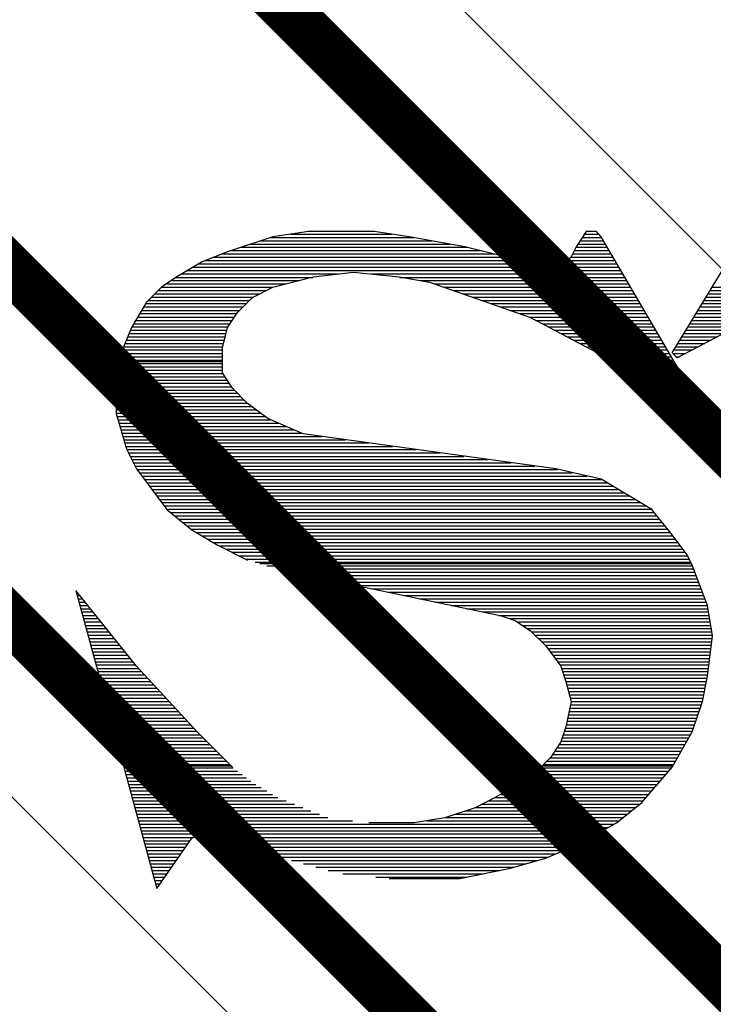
# Model space of a CAD drawing. Extents: x -394 to 5394, y -1015 to 7151.
# Tile 48 of 80: x 768 to 851, y 5440 to 5558. Entities that reach past the tile are written whole.
import ezdxf

# ---------------------------------------------------------------- set-up
doc = ezdxf.new("R2010")
doc.units = 0
doc.layers.add('BG_SILKSCREEN_TOP', color=3, linetype='CONTINUOUS')
doc.layers.add('ET_TOP', color=132, linetype='CONTINUOUS')

msp = doc.modelspace()

# ---------------------------------------------------------------- linework, layer by layer
at = {"layer": 'BG_SILKSCREEN_TOP'}
for points in [[(802.3837, 5532.681), (798.1417, 5532.051)], [(802.3837, 5532.681), (798.1417, 5532.051)], [(802.3837, 5532.681), (798.1417, 5532.051)], [(810.2377, 5532.681), (802.3837, 5532.681)], [(810.2377, 5532.681), (802.3837, 5532.681)], [(810.2377, 5532.681), (802.3837, 5532.681)], [(814.4587, 5532.051), (810.2377, 5532.681)], [(814.4587, 5532.051), (810.2377, 5532.681)], [(814.4587, 5532.051), (810.2377, 5532.681)], [(835.6057, 5532.681), (834.4087, 5530.854)], [(835.6057, 5532.681), (834.4087, 5530.854)], [(835.6057, 5532.681), (834.4087, 5530.854)], [(836.8447, 5532.681), (835.6057, 5532.681)], [(836.8447, 5532.681), (835.6057, 5532.681)], [(836.8447, 5532.681), (835.6057, 5532.681)], [(837.4327, 5532.051), (836.8447, 5532.681)], [(837.4327, 5532.051), (836.8447, 5532.681)], [(837.4327, 5532.051), (836.8447, 5532.681)], [(798.1417, 5532.051), (792.7027, 5530.266)], [(798.1417, 5532.051), (792.7027, 5530.266)], [(798.1417, 5532.051), (792.7027, 5530.266)], [(796.6507, 5531.568), (817.1887, 5531.568)], [(797.8477, 5531.967), (815.0047, 5531.967)], [(800.2207, 5532.366), (812.3587, 5532.366)], [(821.0947, 5530.854), (814.4587, 5532.051)], [(821.0947, 5530.854), (814.4587, 5532.051)], [(821.0947, 5530.854), (814.4587, 5532.051)], [(834.8917, 5531.568), (837.7267, 5531.568)], [(835.1437, 5531.967), (837.4957, 5531.967)], [(835.4167, 5532.366), (837.1387, 5532.366)], [(850.1377, 5510.316), (837.4327, 5532.051)], [(850.1377, 5510.316), (837.4327, 5532.051)], [(850.1377, 5510.316), (837.4327, 5532.051)], [(845.9167, 5518.17), (854.3587, 5532.051)], [(845.9167, 5518.17), (854.3587, 5532.051)], [(845.9167, 5518.17), (854.3587, 5532.051)], [(792.7027, 5530.266), (789.6787, 5529.048)], [(792.7027, 5530.266), (789.6787, 5529.048)], [(792.7027, 5530.266), (789.6787, 5529.048)], [(793.0807, 5530.392), (823.0057, 5530.392)], [(794.2567, 5530.791), (821.4307, 5530.791)], [(795.4537, 5531.169), (819.3517, 5531.169)], [(830.7967, 5528.439), (821.0947, 5530.854)], [(830.7967, 5528.439), (821.0947, 5530.854)], [(830.7967, 5528.439), (821.0947, 5530.854)], [(834.4087, 5530.854), (833.8207, 5529.657)], [(834.4087, 5530.854), (833.8207, 5529.657)], [(834.4087, 5530.854), (833.8207, 5529.657)], [(834.1987, 5530.392), (838.4197, 5530.392)], [(834.3877, 5530.791), (838.1887, 5530.791)], [(834.6187, 5531.169), (837.9787, 5531.169)], [(789.6787, 5529.048), (786.6337, 5527.242)], [(789.6787, 5529.048), (786.6337, 5527.242)], [(789.6787, 5529.048), (786.6337, 5527.242)], [(790.0357, 5529.195), (827.7727, 5529.195)], [(791.0437, 5529.594), (826.1767, 5529.594)], [(792.0307, 5529.993), (824.6017, 5529.993)], [(833.8207, 5529.657), (832.6027, 5528.439)], [(833.8207, 5529.657), (832.6027, 5528.439)], [(833.8207, 5529.657), (832.6027, 5528.439)], [(833.3587, 5529.195), (839.1127, 5529.195)], [(833.7577, 5529.594), (838.8817, 5529.594)], [(833.9887, 5529.993), (838.6507, 5529.993)], [(787.9357, 5528.019), (839.8057, 5528.019)], [(788.5867, 5528.397), (839.5747, 5528.397)], [(789.2587, 5528.796), (829.3477, 5528.796)], [(802.9717, 5527.242), (807.8017, 5527.83)], [(802.9717, 5527.242), (807.8017, 5527.83)], [(802.9717, 5527.242), (807.8017, 5527.83)], [(807.8017, 5527.83), (813.2617, 5527.242)], [(807.8017, 5527.83), (813.2617, 5527.242)], [(807.8017, 5527.83), (813.2617, 5527.242)], [(832.6027, 5528.439), (830.7967, 5528.439)], [(832.6027, 5528.439), (830.7967, 5528.439)], [(832.6027, 5528.439), (830.7967, 5528.439)], [(832.9597, 5528.796), (839.3437, 5528.796)], [(786.6337, 5527.242), (784.8277, 5526.024)], [(786.6337, 5527.242), (784.8277, 5526.024)], [(786.6337, 5527.242), (784.8277, 5526.024)], [(786.0247, 5526.822), (801.3127, 5526.822)], [(786.6127, 5527.2), (802.9087, 5527.2)], [(787.2637, 5527.62), (805.9747, 5527.62)], [(798.1417, 5526.024), (802.9717, 5527.242)], [(798.1417, 5526.024), (802.9717, 5527.242)], [(798.1417, 5526.024), (802.9717, 5527.242)], [(809.8597, 5527.62), (840.0367, 5527.62)], [(813.2617, 5527.242), (816.8737, 5526.633)], [(813.2617, 5527.242), (816.8737, 5526.633)], [(813.2617, 5527.242), (816.8737, 5526.633)], [(813.3457, 5527.2), (840.2677, 5527.2)], [(815.7397, 5526.822), (840.4987, 5526.822)], [(816.8737, 5526.633), (828.9697, 5522.391)], [(816.8737, 5526.633), (828.9697, 5522.391)], [(816.8737, 5526.633), (828.9697, 5522.391)], [(784.8277, 5526.024), (783.0217, 5524.218)], [(784.8277, 5526.024), (783.0217, 5524.218)], [(784.8277, 5526.024), (783.0217, 5524.218)], [(784.4287, 5525.625), (797.3437, 5525.625)], [(784.8277, 5526.024), (798.1417, 5526.024)], [(785.4367, 5526.423), (799.7377, 5526.423)], [(795.7057, 5524.806), (798.1417, 5526.024)], [(795.7057, 5524.806), (798.1417, 5526.024)], [(795.7057, 5524.806), (798.1417, 5526.024)], [(817.4617, 5526.423), (840.7297, 5526.423)], [(818.5957, 5526.024), (840.9607, 5526.024)], [(819.7297, 5525.625), (841.1917, 5525.625)], [(850.4527, 5525.625), (923.2807, 5525.625)], [(850.6837, 5526.024), (923.0497, 5526.024)], [(783.2527, 5524.428), (795.3487, 5524.428)], [(783.6307, 5524.827), (795.7687, 5524.827)], [(784.0507, 5525.226), (796.5457, 5525.226)], [(793.8997, 5522.979), (795.7057, 5524.806)], [(793.8997, 5522.979), (795.7057, 5524.806)], [(793.8997, 5522.979), (795.7057, 5524.806)], [(820.8637, 5525.226), (841.4227, 5525.226)], [(821.9977, 5524.827), (841.6537, 5524.827)], [(823.1317, 5524.428), (841.8847, 5524.428)], [(849.7387, 5524.428), (859.9027, 5524.428)], [(849.9697, 5524.827), (923.7217, 5524.827)], [(850.2007, 5525.226), (923.4907, 5525.226)], [(783.0217, 5524.218), (781.2157, 5521.194)], [(783.0217, 5524.218), (781.2157, 5521.194)], [(783.0217, 5524.218), (781.2157, 5521.194)], [(782.4547, 5523.231), (794.1517, 5523.231)], [(782.6857, 5523.651), (794.5507, 5523.651)], [(782.9167, 5524.05), (794.9497, 5524.05)], [(824.2657, 5524.05), (842.1367, 5524.05)], [(825.3997, 5523.651), (842.3467, 5523.651)], [(826.5337, 5523.231), (842.5777, 5523.231)], [(859.2097, 5524.218), (846.5047, 5517.561)], [(859.2097, 5524.218), (846.5047, 5517.561)], [(859.2097, 5524.218), (846.5047, 5517.561)], [(849.0037, 5523.231), (857.3617, 5523.231)], [(849.2347, 5523.651), (858.1387, 5523.651)], [(849.4867, 5524.05), (858.8947, 5524.05)], [(781.7407, 5522.055), (793.2697, 5522.055)], [(781.9717, 5522.454), (793.5427, 5522.454)], [(782.2027, 5522.853), (793.8157, 5522.853)], [(792.7027, 5521.194), (793.8997, 5522.979)], [(792.7027, 5521.194), (793.8997, 5522.979)], [(792.7027, 5521.194), (793.8997, 5522.979)], [(827.6677, 5522.853), (842.8087, 5522.853)], [(828.8017, 5522.454), (843.0397, 5522.454)], [(828.9697, 5522.391), (839.2387, 5516.952)], [(828.9697, 5522.391), (839.2387, 5516.952)], [(828.9697, 5522.391), (839.2387, 5516.952)], [(829.5997, 5522.055), (843.2707, 5522.055)], [(848.2687, 5522.055), (855.1147, 5522.055)], [(848.4997, 5522.454), (855.8497, 5522.454)], [(848.7517, 5522.853), (856.6267, 5522.853)], [(781.2157, 5521.194), (779.9977, 5518.17)], [(781.2157, 5521.194), (779.9977, 5518.17)], [(781.2157, 5521.194), (779.9977, 5518.17)], [(781.0897, 5520.879), (792.6187, 5520.879)], [(781.2577, 5521.278), (792.7447, 5521.278)], [(781.4887, 5521.656), (792.9967, 5521.656)], [(792.0937, 5518.758), (792.7027, 5521.194)], [(792.0937, 5518.758), (792.7027, 5521.194)], [(792.0937, 5518.758), (792.7027, 5521.194)], [(830.3557, 5521.656), (843.5017, 5521.656)], [(831.1117, 5521.278), (843.7327, 5521.278)], [(831.8677, 5520.879), (843.9637, 5520.879)], [(847.5547, 5520.879), (852.8257, 5520.879)], [(847.8067, 5521.278), (853.6027, 5521.278)], [(848.0377, 5521.656), (854.3377, 5521.656)], [(780.6067, 5519.682), (792.3247, 5519.682)], [(780.7747, 5520.081), (792.4297, 5520.081)], [(780.9217, 5520.48), (792.5137, 5520.48)], [(832.6027, 5520.48), (844.2157, 5520.48)], [(833.3587, 5520.081), (844.4467, 5520.081)], [(834.0937, 5519.682), (844.6567, 5519.682)], [(846.8197, 5519.682), (850.5577, 5519.682)], [(847.0507, 5520.081), (851.3137, 5520.081)], [(847.3027, 5520.48), (852.0697, 5520.48)], [(780.1447, 5518.506), (792.0937, 5518.506)], [(780.2707, 5518.884), (792.1147, 5518.884)], [(780.4387, 5519.283), (792.2197, 5519.283)], [(792.0937, 5515.755), (792.0937, 5518.758)], [(792.0937, 5515.755), (792.0937, 5518.758)], [(792.0937, 5515.755), (792.0937, 5518.758)], [(834.8497, 5519.283), (844.9087, 5519.283)], [(835.6057, 5518.884), (845.1187, 5518.884)], [(836.3407, 5518.506), (845.3497, 5518.506)], [(846.1057, 5518.506), (848.2897, 5518.506)], [(846.3367, 5518.884), (849.0457, 5518.884)], [(846.5887, 5519.283), (849.8017, 5519.283)], [(779.9977, 5518.17), (779.3887, 5515.755)], [(779.9977, 5518.17), (779.3887, 5515.755)], [(779.9977, 5518.17), (779.3887, 5515.755)], [(779.7667, 5517.309), (792.0937, 5517.309)], [(779.8927, 5517.687), (792.0937, 5517.687)], [(779.9767, 5518.086), (792.0937, 5518.086)], [(837.0967, 5518.086), (845.6017, 5518.086)], [(837.8527, 5517.687), (845.8117, 5517.687)], [(838.5877, 5517.309), (846.0427, 5517.309)], [(846.5047, 5517.561), (845.9167, 5518.17)], [(846.5047, 5517.561), (845.9167, 5518.17)], [(846.5047, 5517.561), (845.9167, 5518.17)], [(845.9797, 5518.086), (847.5127, 5518.086)], [(846.3577, 5517.687), (846.7777, 5517.687)], [(779.4727, 5516.112), (792.0937, 5516.112)], [(779.5777, 5516.511), (792.0937, 5516.511)], [(779.6827, 5516.91), (792.0937, 5516.91)], [(779.7457, 5517.12), (792.0937, 5517.12)], [(838.9237, 5517.12), (846.1477, 5517.12)], [(839.2387, 5516.952), (848.9407, 5509.707)], [(839.2387, 5516.952), (848.9407, 5509.707)], [(839.2387, 5516.952), (848.9407, 5509.707)], [(839.3017, 5516.91), (846.2947, 5516.91)], [(839.8477, 5516.511), (846.5257, 5516.511)], [(840.3727, 5516.112), (846.7567, 5516.112)], [(779.3887, 5515.755), (779.3887, 5510.904)], [(779.3887, 5515.755), (779.3887, 5510.904)], [(779.3887, 5515.755), (779.3887, 5510.904)], [(779.3887, 5515.713), (792.1147, 5515.713)], [(779.3887, 5515.314), (792.3667, 5515.314)], [(779.3887, 5514.915), (792.6397, 5514.915)], [(793.3117, 5513.928), (792.0937, 5515.755)], [(793.3117, 5513.928), (792.0937, 5515.755)], [(793.3117, 5513.928), (792.0937, 5515.755)], [(840.8977, 5515.713), (846.9877, 5515.713)], [(841.4437, 5515.314), (847.2187, 5515.314)], [(841.9477, 5514.915), (847.4287, 5514.915)], [(779.3887, 5514.537), (792.8917, 5514.537)], [(779.3887, 5514.117), (793.1857, 5514.117)], [(779.3887, 5513.718), (793.5007, 5513.718)], [(795.1177, 5512.122), (793.3117, 5513.928)], [(795.1177, 5512.122), (793.3117, 5513.928)], [(795.1177, 5512.122), (793.3117, 5513.928)], [(842.4937, 5514.537), (847.6807, 5514.537)], [(843.0187, 5514.117), (847.9117, 5514.117)], [(843.5437, 5513.718), (848.1217, 5513.718)], [(779.3887, 5513.34), (793.8787, 5513.34)], [(779.3887, 5512.941), (794.2987, 5512.941)], [(779.3887, 5512.542), (794.6977, 5512.542)], [(844.0897, 5513.34), (848.3737, 5513.34)], [(844.5937, 5512.941), (848.6047, 5512.941)], [(845.1397, 5512.542), (848.8357, 5512.542)], [(779.3887, 5512.143), (795.0757, 5512.143)], [(779.3887, 5511.744), (795.5797, 5511.744)], [(779.3887, 5511.366), (796.1257, 5511.366)], [(797.5327, 5510.316), (795.1177, 5512.122)], [(797.5327, 5510.316), (795.1177, 5512.122)], [(797.5327, 5510.316), (795.1177, 5512.122)], [(845.6647, 5512.143), (849.0667, 5512.143)], [(846.1897, 5511.744), (849.2977, 5511.744)], [(846.7357, 5511.366), (849.5077, 5511.366)], [(779.3887, 5510.946), (796.6507, 5510.946)], [(779.3887, 5510.904), (780.6067, 5506.683)], [(779.3887, 5510.904), (780.6067, 5506.683)], [(779.3887, 5510.904), (780.6067, 5506.683)], [(779.4937, 5510.568), (797.1967, 5510.568)], [(779.6197, 5510.169), (797.8477, 5510.169)], [(801.7537, 5508.489), (797.5327, 5510.316)], [(801.7537, 5508.489), (797.5327, 5510.316)], [(801.7537, 5508.489), (797.5327, 5510.316)], [(847.2397, 5510.946), (849.7597, 5510.946)], [(847.7647, 5510.568), (849.9697, 5510.568)], [(848.3107, 5510.169), (849.9907, 5510.169)], [(849.5287, 5509.707), (850.1377, 5510.316)], [(849.5287, 5509.707), (850.1377, 5510.316)], [(849.5287, 5509.707), (850.1377, 5510.316)], [(779.7037, 5509.749), (798.7927, 5509.749)], [(779.8297, 5509.371), (799.6957, 5509.371)], [(779.9557, 5508.972), (800.6407, 5508.972)], [(848.8357, 5509.749), (849.5917, 5509.749)], [(848.9407, 5509.707), (849.5287, 5509.707)], [(848.9407, 5509.707), (849.5287, 5509.707)], [(848.9407, 5509.707), (849.5287, 5509.707)], [(780.0397, 5508.573), (801.5647, 5508.573)], [(780.1657, 5508.174), (803.9797, 5508.174)], [(780.2707, 5507.775), (806.8147, 5507.775)], [(831.9937, 5504.268), (801.7537, 5508.489)], [(831.9937, 5504.268), (801.7537, 5508.489)], [(831.9937, 5504.268), (801.7537, 5508.489)], [(780.3967, 5507.397), (809.6287, 5507.397)], [(780.5227, 5506.977), (812.4637, 5506.977)], [(780.6067, 5506.683), (781.8037, 5504.268)], [(780.6067, 5506.683), (781.8037, 5504.268)], [(780.6067, 5506.683), (781.8037, 5504.268)], [(780.6487, 5506.599), (815.2987, 5506.599)], [(780.8377, 5506.2), (818.1337, 5506.2)], [(781.0267, 5505.78), (820.9687, 5505.78)], [(781.2367, 5505.402), (823.8037, 5505.402)], [(781.4257, 5505.003), (826.6387, 5505.003)], [(781.6357, 5504.604), (829.4737, 5504.604)], [(781.8037, 5504.268), (785.4367, 5499.417)], [(781.8037, 5504.268), (785.4367, 5499.417)], [(781.8037, 5504.268), (785.4367, 5499.417)], [(837.4327, 5503.05), (831.9937, 5504.268)], [(837.4327, 5503.05), (831.9937, 5504.268)], [(837.4327, 5503.05), (831.9937, 5504.268)], [(781.8457, 5504.205), (832.1827, 5504.205)], [(782.1397, 5503.806), (833.9677, 5503.806)], [(782.4337, 5503.428), (835.7527, 5503.428)], [(843.4807, 5499.417), (837.4327, 5503.05)], [(843.4807, 5499.417), (837.4327, 5503.05)], [(843.4807, 5499.417), (837.4327, 5503.05)], [(782.7277, 5503.008), (837.4747, 5503.008)], [(783.0217, 5502.63), (838.1257, 5502.63)], [(783.3367, 5502.231), (838.7977, 5502.231)], [(783.6307, 5501.811), (839.4487, 5501.811)], [(783.9247, 5501.433), (840.1207, 5501.433)], [(784.2187, 5501.055), (840.7717, 5501.055)], [(784.5127, 5500.635), (841.4437, 5500.635)], [(784.8067, 5500.257), (842.0947, 5500.257)], [(785.1217, 5499.858), (842.7667, 5499.858)], [(785.4157, 5499.459), (843.4177, 5499.459)], [(785.4367, 5499.417), (788.4607, 5497.002)], [(785.4367, 5499.417), (788.4607, 5497.002)], [(785.4367, 5499.417), (788.4607, 5497.002)], [(785.8987, 5499.06), (843.7747, 5499.06)], [(786.3817, 5498.661), (844.0897, 5498.661)], [(845.9167, 5496.393), (843.4807, 5499.417)], [(845.9167, 5496.393), (843.4807, 5499.417)], [(845.9167, 5496.393), (843.4807, 5499.417)], [(786.8857, 5498.283), (844.4047, 5498.283)], [(787.3897, 5497.863), (844.7197, 5497.863)], [(787.8727, 5497.464), (845.0347, 5497.464)], [(788.3557, 5497.086), (845.3497, 5497.086)], [(788.4607, 5497.002), (791.4847, 5495.196)], [(788.4607, 5497.002), (791.4847, 5495.196)], [(788.4607, 5497.002), (791.4847, 5495.196)], [(789.0067, 5496.666), (845.6647, 5496.666)], [(789.6577, 5496.288), (845.9797, 5496.288)], [(847.7227, 5493.978), (845.9167, 5496.393)], [(847.7227, 5493.978), (845.9167, 5496.393)], [(847.7227, 5493.978), (845.9167, 5496.393)], [(790.3087, 5495.889), (846.2947, 5495.889)], [(790.9807, 5495.49), (846.5887, 5495.49)], [(791.4847, 5495.196), (795.1177, 5493.369)], [(791.4847, 5495.196), (795.1177, 5493.369)], [(791.4847, 5495.196), (795.1177, 5493.369)], [(791.6737, 5495.091), (846.8827, 5495.091)], [(792.4717, 5494.692), (847.1767, 5494.692)], [(793.2487, 5494.314), (847.4707, 5494.314)], [(794.0677, 5493.894), (847.7437, 5493.894)], [(848.3107, 5492.76), (847.7227, 5493.978)], [(848.3107, 5492.76), (847.7227, 5493.978)], [(848.3107, 5492.76), (847.7227, 5493.978)], [(794.8447, 5493.495), (847.9327, 5493.495)], [(796.0207, 5493.117), (848.1427, 5493.117)], [(796.5877, 5492.949), (848.2267, 5492.949)], [(797.4067, 5492.697), (848.3527, 5492.697)], [(850.1377, 5487.93), (848.3107, 5492.76)], [(850.1377, 5487.93), (848.3107, 5492.76)], [(850.1377, 5487.93), (848.3107, 5492.76)], [(798.7927, 5492.319), (848.4997, 5492.319)], [(799.3597, 5492.172), (825.3367, 5486.733)], [(799.3597, 5492.172), (825.3367, 5486.733)], [(799.3597, 5492.172), (825.3367, 5486.733)], [(800.4937, 5491.92), (848.6467, 5491.92)], [(802.4047, 5491.521), (848.7937, 5491.521)], [(804.2947, 5491.143), (848.9407, 5491.143)], [(806.1847, 5490.723), (849.0877, 5490.723)], [(808.0747, 5490.345), (849.2347, 5490.345)], [(781.8037, 5480.685), (774.5587, 5489.736)], [(781.8037, 5480.685), (774.5587, 5489.736)], [(781.8037, 5480.685), (774.5587, 5489.736)], [(774.5587, 5489.736), (784.2397, 5454.057)], [(774.5587, 5489.736), (784.2397, 5454.057)], [(774.5587, 5489.736), (784.2397, 5454.057)], [(774.6007, 5489.526), (774.7267, 5489.526)], [(774.7267, 5489.148), (775.0417, 5489.148)], [(809.9857, 5489.946), (849.3817, 5489.946)], [(811.8967, 5489.526), (849.5287, 5489.526)], [(813.7867, 5489.148), (849.6757, 5489.148)], [(774.8317, 5488.749), (775.3567, 5488.749)], [(774.9367, 5488.35), (775.6717, 5488.35)], [(775.0417, 5487.951), (775.9867, 5487.951)], [(815.6767, 5488.749), (849.8227, 5488.749)], [(817.5667, 5488.35), (849.9697, 5488.35)], [(819.4567, 5487.951), (850.1167, 5487.951)], [(850.7467, 5484.297), (850.1377, 5487.93)], [(850.7467, 5484.297), (850.1377, 5487.93)], [(850.7467, 5484.297), (850.1377, 5487.93)], [(775.1467, 5487.552), (776.3017, 5487.552)], [(775.2517, 5487.174), (776.6167, 5487.174)], [(775.3567, 5486.754), (776.9317, 5486.754)], [(821.3467, 5487.552), (850.2007, 5487.552)], [(823.2367, 5487.174), (850.2637, 5487.174)], [(825.1477, 5486.754), (850.3267, 5486.754)], [(825.3367, 5486.733), (827.1427, 5486.124)], [(825.3367, 5486.733), (827.1427, 5486.124)], [(825.3367, 5486.733), (827.1427, 5486.124)], [(775.4827, 5486.376), (777.2467, 5486.376)], [(775.5877, 5485.977), (777.5617, 5485.977)], [(775.6927, 5485.557), (777.8767, 5485.557)], [(826.4077, 5486.376), (850.3897, 5486.376)], [(827.1427, 5486.124), (828.9697, 5484.906)], [(827.1427, 5486.124), (828.9697, 5484.906)], [(827.1427, 5486.124), (828.9697, 5484.906)], [(827.3947, 5485.977), (850.4527, 5485.977)], [(827.9617, 5485.557), (850.5367, 5485.557)], [(775.7977, 5485.179), (778.1917, 5485.179)], [(775.9027, 5484.78), (778.5277, 5484.78)], [(776.0077, 5484.381), (778.8427, 5484.381)], [(828.5707, 5485.179), (850.5787, 5485.179)], [(828.9697, 5484.906), (830.7967, 5483.1)], [(828.9697, 5484.906), (830.7967, 5483.1)], [(828.9697, 5484.906), (830.7967, 5483.1)], [(829.0957, 5484.78), (850.6627, 5484.78)], [(829.4947, 5484.381), (850.7257, 5484.381)], [(850.1377, 5479.467), (850.7467, 5484.297)], [(850.1377, 5479.467), (850.7467, 5484.297)], [(850.1377, 5479.467), (850.7467, 5484.297)], [(776.1127, 5483.982), (779.1577, 5483.982)], [(776.2177, 5483.583), (779.4727, 5483.583)], [(776.3227, 5483.205), (779.7877, 5483.205)], [(829.8937, 5483.982), (850.7047, 5483.982)], [(830.2927, 5483.583), (850.6417, 5483.583)], [(830.6917, 5483.205), (850.5997, 5483.205)], [(830.7967, 5483.1), (832.6027, 5480.685)], [(830.7967, 5483.1), (832.6027, 5480.685)], [(830.7967, 5483.1), (832.6027, 5480.685)], [(776.4487, 5482.785), (780.1027, 5482.785)], [(776.5537, 5482.407), (780.4177, 5482.407)], [(776.6587, 5482.008), (780.7537, 5482.008)], [(831.0067, 5482.785), (850.5577, 5482.785)], [(831.3007, 5482.407), (850.4947, 5482.407)], [(831.5947, 5482.008), (850.4527, 5482.008)], [(776.7637, 5481.588), (781.0687, 5481.588)], [(776.8687, 5481.21), (781.3627, 5481.21)], [(776.9737, 5480.832), (781.6987, 5480.832)], [(789.0697, 5472.81), (781.8037, 5480.685)], [(789.0697, 5472.81), (781.8037, 5480.685)], [(789.0697, 5472.81), (781.8037, 5480.685)], [(831.8887, 5481.588), (850.3897, 5481.588)], [(832.2037, 5481.21), (850.3477, 5481.21)], [(832.4977, 5480.832), (850.3057, 5480.832)], [(832.6027, 5480.685), (833.1907, 5478.858)], [(832.6027, 5480.685), (833.1907, 5478.858)], [(832.6027, 5480.685), (833.1907, 5478.858)], [(777.0787, 5480.412), (782.0347, 5480.412)], [(777.1837, 5480.034), (782.4127, 5480.034)], [(777.3097, 5479.635), (782.7907, 5479.635)], [(832.6867, 5480.412), (850.2637, 5480.412)], [(832.8127, 5480.034), (850.2007, 5480.034)], [(832.9387, 5479.635), (850.1587, 5479.635)], [(849.5287, 5476.443), (850.1377, 5479.467)], [(849.5287, 5476.443), (850.1377, 5479.467)], [(849.5287, 5476.443), (850.1377, 5479.467)], [(777.3937, 5479.236), (783.1477, 5479.236)], [(777.5197, 5478.837), (783.5047, 5478.837)], [(777.6247, 5478.438), (783.8617, 5478.438)], [(833.0857, 5479.236), (850.0747, 5479.236)], [(833.1907, 5478.858), (833.8207, 5476.443)], [(833.1907, 5478.858), (833.8207, 5476.443)], [(833.1907, 5478.858), (833.8207, 5476.443)], [(833.2117, 5478.837), (850.0117, 5478.837)], [(833.3167, 5478.438), (849.9277, 5478.438)], [(777.7297, 5478.06), (784.2397, 5478.06)], [(777.8347, 5477.64), (784.6177, 5477.64)], [(777.9397, 5477.241), (784.9747, 5477.241)], [(833.4217, 5478.06), (849.8437, 5478.06)], [(833.5057, 5477.64), (849.7597, 5477.64)], [(833.6107, 5477.241), (849.6967, 5477.241)], [(778.0657, 5476.863), (785.3317, 5476.863)], [(778.1497, 5476.443), (785.7097, 5476.443)], [(778.2547, 5476.065), (786.0667, 5476.065)], [(833.8207, 5476.443), (833.1907, 5473.419)], [(833.8207, 5476.443), (833.1907, 5473.419)], [(833.8207, 5476.443), (833.1907, 5473.419)], [(833.7157, 5476.863), (849.6127, 5476.863)], [(833.7367, 5476.065), (849.4027, 5476.065)], [(833.8207, 5476.443), (849.5497, 5476.443)], [(848.3107, 5472.81), (849.5287, 5476.443)], [(848.3107, 5472.81), (849.5287, 5476.443)], [(848.3107, 5472.81), (849.5287, 5476.443)], [(778.3807, 5475.666), (786.4447, 5475.666)], [(778.4857, 5475.267), (786.8017, 5475.267)], [(778.5907, 5474.868), (787.1797, 5474.868)], [(833.5057, 5474.868), (849.0037, 5474.868)], [(833.5687, 5475.267), (849.1297, 5475.267)], [(833.6527, 5475.666), (849.2557, 5475.666)], [(778.6957, 5474.469), (787.5367, 5474.469)], [(778.8217, 5474.091), (787.8937, 5474.091)], [(778.9057, 5473.671), (788.2717, 5473.671)], [(833.2537, 5473.671), (848.6047, 5473.671)], [(833.3377, 5474.091), (848.7517, 5474.091)], [(833.4217, 5474.469), (848.8777, 5474.469)], [(779.0107, 5473.272), (788.6497, 5473.272)], [(779.1367, 5472.894), (789.0067, 5472.894)], [(779.2417, 5472.474), (789.4057, 5472.474)], [(793.3117, 5468.589), (789.0697, 5472.81)], [(793.3117, 5468.589), (789.0697, 5472.81)], [(793.3117, 5468.589), (789.0697, 5472.81)], [(833.1907, 5473.419), (832.6027, 5471.613)], [(833.1907, 5473.419), (832.6027, 5471.613)], [(833.1907, 5473.419), (832.6027, 5471.613)], [(832.8757, 5472.474), (848.1217, 5472.474)], [(833.0227, 5472.894), (848.3527, 5472.894)], [(833.1487, 5473.272), (848.4787, 5473.272)], [(845.9167, 5468.589), (848.3107, 5472.81)], [(845.9167, 5468.589), (848.3107, 5472.81)], [(845.9167, 5468.589), (848.3107, 5472.81)], [(779.3257, 5472.096), (789.7837, 5472.096)], [(779.4517, 5471.697), (790.1827, 5471.697)], [(779.5567, 5471.298), (790.5817, 5471.298)], [(832.6027, 5471.613), (831.4057, 5469.786)], [(832.6027, 5471.613), (831.4057, 5469.786)], [(832.6027, 5471.613), (831.4057, 5469.786)], [(832.3927, 5471.298), (847.4497, 5471.298)], [(832.6237, 5471.697), (847.6807, 5471.697)], [(832.7497, 5472.096), (847.9117, 5472.096)], [(779.6617, 5470.899), (790.9807, 5470.899)], [(779.7667, 5470.5), (791.3797, 5470.5)], [(779.8927, 5470.122), (791.7577, 5470.122)], [(831.5947, 5470.122), (846.7777, 5470.122)], [(831.8677, 5470.5), (846.9877, 5470.5)], [(832.1197, 5470.899), (847.2397, 5470.899)], [(779.9977, 5469.723), (792.1777, 5469.723)], [(780.0817, 5469.303), (792.5557, 5469.303)], [(780.2077, 5468.925), (792.9547, 5468.925)], [(831.4057, 5469.786), (828.9697, 5467.371)], [(831.4057, 5469.786), (828.9697, 5467.371)], [(831.4057, 5469.786), (828.9697, 5467.371)], [(830.5237, 5468.925), (846.1057, 5468.925)], [(830.9227, 5469.303), (846.3157, 5469.303)], [(831.3007, 5469.723), (846.5467, 5469.723)], [(780.2497, 5468.757), (793.1227, 5468.757)], [(780.3127, 5468.526), (793.3747, 5468.526)], [(780.4177, 5468.127), (793.8997, 5468.127)], [(780.5227, 5467.728), (794.4457, 5467.728)], [(829.3267, 5467.728), (845.1607, 5467.728)], [(829.7257, 5468.127), (845.5177, 5468.127)], [(830.1247, 5468.526), (845.8537, 5468.526)], [(830.3557, 5468.757), (846.0007, 5468.757)], [(842.2627, 5464.347), (845.9167, 5468.589)], [(842.2627, 5464.347), (845.9167, 5468.589)], [(842.2627, 5464.347), (845.9167, 5468.589)], [(780.6277, 5467.329), (794.9707, 5467.329)], [(780.7537, 5466.93), (795.4957, 5466.93)], [(780.8377, 5466.531), (796.0837, 5466.531)], [(828.9697, 5467.371), (824.7487, 5464.956)], [(828.9697, 5467.371), (824.7487, 5464.956)], [(828.9697, 5467.371), (824.7487, 5464.956)], [(827.5207, 5466.531), (844.1527, 5466.531)], [(828.2137, 5466.93), (844.4887, 5466.93)], [(828.9067, 5467.329), (844.8247, 5467.329)], [(780.9637, 5466.153), (796.7557, 5466.153)], [(781.0687, 5465.754), (797.4067, 5465.754)], [(781.1737, 5465.334), (798.0787, 5465.334)], [(825.4417, 5465.334), (843.1447, 5465.334)], [(826.1347, 5465.754), (843.4597, 5465.754)], [(826.8277, 5466.153), (843.8167, 5466.153)], [(781.2787, 5464.956), (798.7297, 5464.956)], [(781.3837, 5464.557), (799.7377, 5464.557)], [(781.4887, 5464.158), (800.7247, 5464.158)], [(824.7487, 5464.956), (822.3337, 5463.738)], [(824.7487, 5464.956), (822.3337, 5463.738)], [(824.7487, 5464.956), (822.3337, 5463.738)], [(823.1527, 5464.158), (842.0317, 5464.158)], [(823.9297, 5464.557), (842.4517, 5464.557)], [(824.7487, 5464.956), (842.7877, 5464.956)], [(839.2387, 5461.932), (842.2627, 5464.347)], [(839.2387, 5461.932), (842.2627, 5464.347)], [(839.2387, 5461.932), (842.2627, 5464.347)], [(781.5937, 5463.759), (801.7117, 5463.759)], [(781.6987, 5463.36), (802.6987, 5463.36)], [(822.3337, 5463.738), (818.7007, 5462.541)], [(822.3337, 5463.738), (818.7007, 5462.541)], [(822.3337, 5463.738), (818.7007, 5462.541)], [(821.1997, 5463.36), (841.0447, 5463.36)], [(822.3547, 5463.759), (841.5487, 5463.759)], [(781.8247, 5462.961), (803.7067, 5462.961)], [(781.9297, 5462.562), (804.6937, 5462.562)], [(782.0347, 5462.184), (807.6547, 5462.184)], [(815.0467, 5461.932), (809.6287, 5461.932)], [(815.0467, 5461.932), (809.6287, 5461.932)], [(815.0467, 5461.932), (809.6287, 5461.932)], [(818.7007, 5462.541), (815.0467, 5461.932)], [(818.7007, 5462.541), (815.0467, 5461.932)], [(818.7007, 5462.541), (815.0467, 5461.932)], [(816.5587, 5462.184), (839.5537, 5462.184)], [(818.8057, 5462.562), (840.0577, 5462.562)], [(820.0027, 5462.961), (840.5617, 5462.961)], [(835.0177, 5459.517), (839.2387, 5461.932)], [(835.0177, 5459.517), (839.2387, 5461.932)], [(835.0177, 5459.517), (839.2387, 5461.932)], [(782.1397, 5461.785), (838.9867, 5461.785)], [(782.2447, 5461.386), (838.2937, 5461.386)], [(782.3497, 5460.987), (789.7837, 5460.987)], [(788.4607, 5460.105), (790.2877, 5461.323)], [(788.4607, 5460.105), (790.2877, 5461.323)], [(788.4607, 5460.105), (790.2877, 5461.323)], [(790.2877, 5461.323), (791.4847, 5461.323)], [(790.2877, 5461.323), (791.4847, 5461.323)], [(790.2877, 5461.323), (791.4847, 5461.323)], [(791.4847, 5461.323), (796.3147, 5458.908)], [(791.4847, 5461.323), (796.3147, 5458.908)], [(791.4847, 5461.323), (796.3147, 5458.908)], [(792.1567, 5460.987), (837.6007, 5460.987)], [(782.4547, 5460.609), (789.1747, 5460.609)], [(782.5597, 5460.189), (788.5867, 5460.189)], [(782.6647, 5459.79), (788.2297, 5459.79)], [(784.2397, 5454.057), (788.4607, 5460.105)], [(784.2397, 5454.057), (788.4607, 5460.105)], [(784.2397, 5454.057), (788.4607, 5460.105)], [(792.9337, 5460.609), (836.9077, 5460.609)], [(793.7527, 5460.189), (836.2147, 5460.189)], [(794.5507, 5459.79), (835.5217, 5459.79)], [(830.7967, 5457.711), (835.0177, 5459.517)], [(830.7967, 5457.711), (835.0177, 5459.517)], [(830.7967, 5457.711), (835.0177, 5459.517)], [(782.7907, 5459.412), (787.9567, 5459.412)], [(782.8957, 5459.013), (787.7047, 5459.013)], [(783.0007, 5458.614), (787.4107, 5458.614)], [(795.3277, 5459.412), (834.7657, 5459.412)], [(796.1257, 5459.013), (833.8207, 5459.013)], [(797.0707, 5458.614), (832.9177, 5458.614)], [(783.1057, 5458.215), (787.1377, 5458.215)], [(783.2107, 5457.816), (786.8437, 5457.816)], [(783.3157, 5457.417), (786.5707, 5457.417)], [(798.0577, 5458.215), (831.9727, 5458.215)], [(799.0447, 5457.816), (831.0487, 5457.816)], [(800.3677, 5457.417), (829.7887, 5457.417)], [(826.5547, 5456.493), (830.7967, 5457.711)], [(826.5547, 5456.493), (830.7967, 5457.711)], [(826.5547, 5456.493), (830.7967, 5457.711)], [(783.4207, 5457.018), (786.2977, 5457.018)], [(783.5467, 5456.64), (786.0037, 5456.64)], [(783.6307, 5456.22), (785.7517, 5456.22)], [(801.8167, 5457.018), (828.4237, 5457.018)], [(803.2867, 5456.64), (827.0167, 5456.64)], [(804.7357, 5456.22), (825.2527, 5456.22)], [(820.5067, 5455.275), (826.5547, 5456.493)], [(820.5067, 5455.275), (826.5547, 5456.493)], [(820.5067, 5455.275), (826.5547, 5456.493)], [(783.7357, 5455.821), (785.4577, 5455.821)], [(783.8617, 5455.443), (785.1847, 5455.443)], [(783.9667, 5455.044), (784.9117, 5455.044)], [(806.5207, 5455.821), (823.2787, 5455.821)], [(810.4687, 5455.443), (821.2837, 5455.443)], [(812.0437, 5455.275), (820.5067, 5455.275)], [(812.0437, 5455.275), (820.5067, 5455.275)], [(812.0437, 5455.275), (820.5067, 5455.275)], [(784.0717, 5454.645), (784.6177, 5454.645)], [(784.1767, 5454.246), (784.3447, 5454.246)]]:
    msp.add_lwpolyline(points, dxfattribs=at)
at = {"layer": 'ET_TOP'}
msp.add_lwpolyline([(1011.9002, 5368.1719), (741.4619, 5638.6102), (565.5902, 5638.6102), (565.5902, 5639.7102), (459.5898, 5639.7102), (459.5898, 5544.7198), (565.5902, 5544.7198), (565.5902, 5545.8198), (652.1081, 5545.8198), (711.8281, 5486.0998), (745.8281, 5486.0998), (931.0998, 5300.8281)], dxfattribs=at)
at = {"layer": 'ET_TOP', "const_width": 5.8}
for points in [[(997, 5228), (997, 5362), (735.29, 5623.71), (512.59, 5623.71)], [(650, 3090), (650, 3144), (523, 3271), (481, 3271), (398, 3354), (398, 3714), (595, 3911), (595, 4269), (694.6, 4368.6), (694.6, 4620.4), (676, 4639), (676, 4699.5162), (730.4838, 4754), (825.0324, 4754), (966, 4894.9676), (966, 5329), (702.79, 5592.21), (512.59, 5592.21)], [(512.59, 5560.72), (658.28, 5560.72), (718, 5501), (752, 5501), (946, 5307), (946, 4894.4838), (819.5162, 4768), (724.9676, 4768), (658, 4701.0324), (658, 4637), (680, 4615), (680, 4374), (575, 4269), (575, 3913), (377, 3715), (377, 3344), (480, 3241), (519, 3241), (533.5, 3226.5)]]:
    msp.add_lwpolyline(points, dxfattribs=at)

doc.saveas('drawing.dxf')
